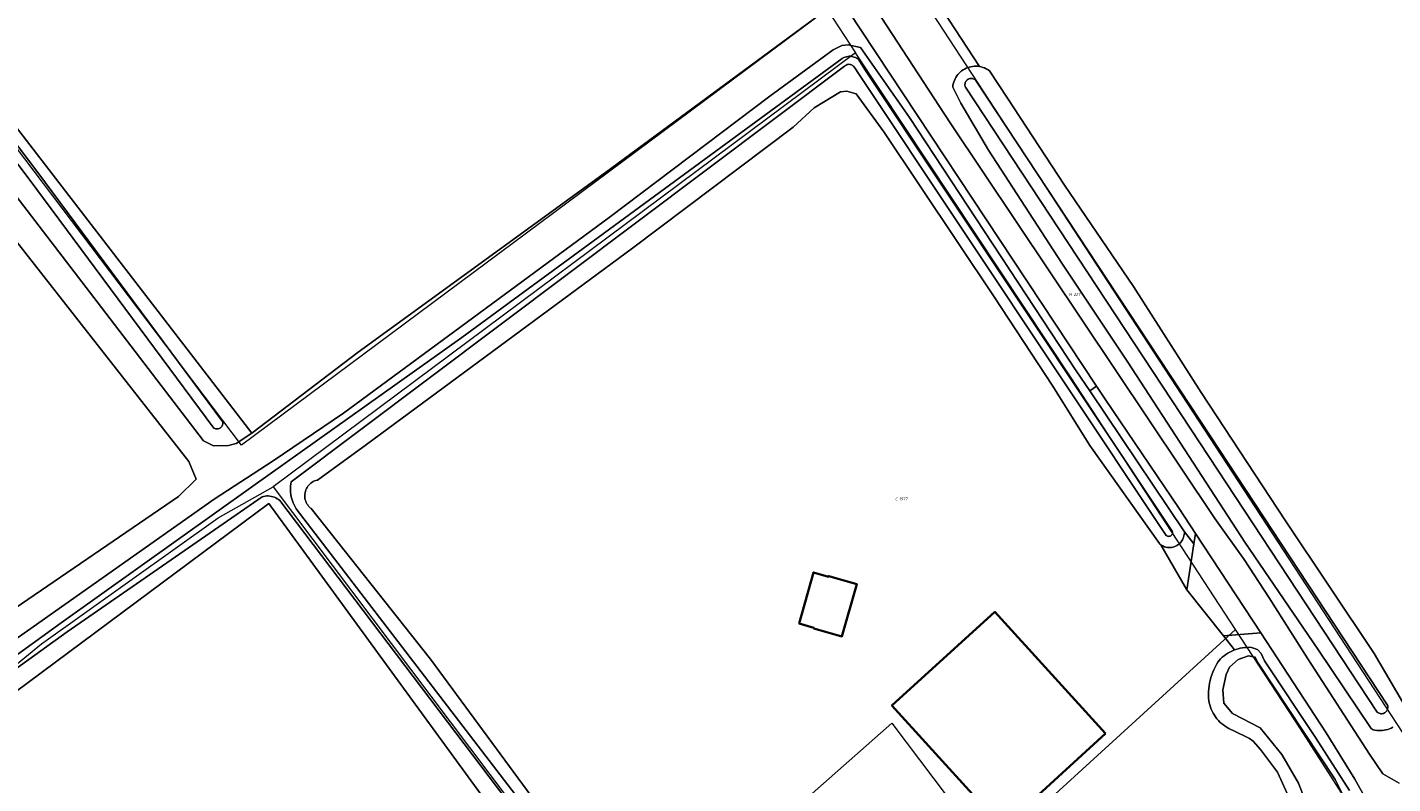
# Model space of a CAD drawing. Header units: metres. Extents: x 250001 to 257773, y 598992 to 609118.
# Tile 164 of 256: x 253132 to 253302, y 600769 to 600863. Entities that reach past the tile are written whole.
import ezdxf
from ezdxf.enums import TextEntityAlignment as Align
from ezdxf.lldxf.tags import DXFTag

# ---------------------------------------------------------------- set-up
doc = ezdxf.new("R2010")
doc.units = ezdxf.units.M
for name, color, linetype, lineweight in [('B-WE-GR-BOS_LOOF-GV', 252, 'Continuous', 13), ('B-WE-GR-BOUWLAND-GV', 252, 'Continuous', 13), ('B-WE-GR-GRAS-GV', 252, 'Continuous', 13), ('B-WE-GR-GROENVOORZIENING-GV', 252, 'Continuous', 18), ('B-WE-KG-GRENS_PERCEEL-G', 150, 'KG-PERCEEL', 18), ('B-WE-KG-GRENS_PERCEEL-S', 150, 'Continuous', 25), ('B-WE-OG-BEBOUWING-GV', 1, 'Continuous', 35), ('B-WE-OG-TERREIN_ERF-GV', 7, 'Continuous', 18), ('B-WE-OG-WATER-GV', 252, 'Continuous', 18), ('B-WE-OG-WATER_SLOOT-GV', 252, 'Continuous', 18), ('B-WE-VH-VERHARDING_GESLOTEN-GV', 252, 'Continuous', 18), ('B-WE-VH-VERHARDING_OPEN-GV', 252, 'Continuous', 18), ('X-XX-AL-REFERENTIE-G', 7, 'Continuous', 18)]:
    doc.layers.add(name, color=color, linetype=linetype, lineweight=lineweight)
doc.styles.add('NLCS-ISO', font='NLCS-ISO.ttf')
doc.styles.get("Standard").update_dxf_attribs({"font": 'NLCS-ISO.ttf'})
tags = doc.linetypes.add('KG-PERCEEL', pattern='A,5.5,-2,["P",Standard,S=1.8,R=0,X=-0.5,Y=-0.9],-2,5.5,-2,[5,NLCS.SHX,S=0.75,R=0,X=0,Y=0],-2', length=19).pattern_tags.tags
tags[6] = DXFTag(74, 10)

# ---------------------------------------------------------------- blocks, each defined once
blk = doc.blocks.new('SKG-PERCEELNUMMER-SO')
at = {"style": 'NLCS-ISO', "oblique": 10, "flags": 1}
blk.add_attdef('GEMEENTECODE', text='', height=1.8, dxfattribs=at).set_placement((0, 2.55), align=Align.MIDDLE_CENTER)
at = {"style": 'NLCS-ISO', "oblique": 10}
blk.add_attdef('SECTIE', text='', height=1.8, dxfattribs=at).set_placement((-0.5, 0), align=Align.MIDDLE_RIGHT)
blk.add_attdef('PERCEELNUMMER', text='', height=1.8, dxfattribs=at).set_placement((0.5, 0), align=Align.MIDDLE_LEFT)
blk = doc.blocks.new('BS2021-132-Xref-KAD-20210617')
at = {"layer": 'B-WE-KG-GRENS_PERCEEL-G', "flags": 128}
for points in [[(253231.97, 600865.489), (253159.13, 600811.274), (253077.082, 600919.77)], [(253235.18, 600880.11), (253306.291, 600771.255)], [(253231.97, 600865.489), (253235.48, 600860.1)], [(253235.48, 600860.1), (253163.05, 600806.09)], [(253282.763, 600788.352), (253262.29, 600819.65), (253235.48, 600860.1)], [(253089.1, 600762.984), (253117.546, 600772.36), (253123.846, 600778.041), (253134.22, 600786.562), (253156.202, 600802.247), (253163.05, 600806.09)], [(253163.05, 600806.09), (253207.076, 600747.621)], [(253282.763, 600788.352), (253252.227, 600760.464)], [(253297.207, 600759.984), (253297.62, 600762.87), (253296.3, 600767.44), (253290.85, 600775.99), (253282.763, 600788.352)], [(253207.076, 600747.621), (253239.987, 600776.697), (253252.227, 600760.464)]]:
    blk.add_lwpolyline(points, dxfattribs=at)
at = {"layer": 'B-WE-KG-GRENS_PERCEEL-S', "xscale": 0.2, "yscale": 0.2, "zscale": 0.2}
for p, values in [((253262.51, 600830.027), {'PERCEELNUMMER': '227', 'SECTIE': 'M'}), ((253240.803, 600804.601), {'PERCEELNUMMER': '1977', 'SECTIE': 'C'})]:
    blk.add_blockref('SKG-PERCEELNUMMER-SO', p, dxfattribs=at).add_auto_attribs(values)
blk = doc.blocks.new('BS2021-132-Xref-BGT-GRIJS-20210617-aangepast')
at = {"layer": 'B-WE-GR-BOS_LOOF-GV', "flags": 128}
blk.add_lwpolyline([(253152.566, 600809.252), (253072.886, 600911.013), (253016.623, 600878.217), (253014.427, 600876.058), (253015.028, 600873.565), (253017.492, 600870.745), (253039.354, 600881.443), (253067.026, 600844.196), (253083.942, 600821.969), (253092.173, 600802.616), (253093.337, 600793.276), (253088.832, 600775.587), (253081.317, 600769.742), (253080.055, 600767.576), (253084.4, 600766.606), (253108.113, 600775.422), (253151.285, 600804.909), (253153.48, 600807.067)], close=True, dxfattribs=at)
at = {"layer": 'B-WE-GR-BOUWLAND-GV', "flags": 128}
for points in [[(253241.773, 600872.374), (253250.91, 600858.403), (253251.119, 600858.36), (253251.326, 600858.301), (253251.528, 600858.227), (253251.723, 600858.138), (253251.912, 600858.035), (253252.093, 600857.919), (253252.164, 600857.867), (253254.389, 600854.48), (253261.492, 600843.621), (253270.073, 600831.029), (253278.479, 600817.832), (253288.983, 600801.87), (253300.011, 600785.382), (253303.517, 600779.348)], [(253118.323, 600867.454), (253160.415, 600812.78), (253173.608, 600822.863), (253204.368, 600845.231), (253231.153, 600864.964)]]:
    blk.add_lwpolyline(points, dxfattribs=at)
at = {"layer": 'B-WE-GR-GRAS-GV', "flags": 128}
blk.add_lwpolyline([(253217.251, 600728.96), (253162.535, 600804.018), (253124.304, 600775.608), (253156.923, 600712.826), (253156.753, 600712.191), (253158.618, 600711.49), (253170.048, 600714.442), (253181.789, 600717.238), (253201.228, 600723.143), (253217.828, 600728.126)], close=True, dxfattribs=at)
at = {"layer": 'B-WE-GR-GROENVOORZIENING-GV', "flags": 128}
for points in [[(253231.514, 600875.577), (253247.275, 600851.396), (253280.16, 600802.18), (253283.84, 600797.06), (253286.92, 600792.3), (253291.76, 600784.7), (253299.42, 600772.83), (253301.08, 600770.39), (253303.11, 600769.23)], [(253302.315, 600776.182), (253302.11, 600776.078), (253301.898, 600775.988), (253301.681, 600775.914), (253301.459, 600775.855), (253301.233, 600775.811), (253301.005, 600775.783), (253300.775, 600775.771), (253300.545, 600775.775), (253300.315, 600775.795), (253300.088, 600775.831), (253299.863, 600775.883), (253299.631, 600776.022), (253292.973, 600785.911), (253283.915, 600799.203), (253277.527, 600809.029), (253269.263, 600821.733), (253261.156, 600833.915), (253252.018, 600847.995), (253248.57, 600853.83), (253247.569, 600855.849), (253247.598, 600856.061), (253247.642, 600856.271), (253247.702, 600856.477), (253247.777, 600856.677), (253247.866, 600856.871), (253247.97, 600857.058), (253248.088, 600857.237), (253248.219, 600857.407), (253248.362, 600857.566), (253248.516, 600857.715), (253248.681, 600857.851), (253248.856, 600857.975), (253249.04, 600858.085), (253249.231, 600858.181), (253249.429, 600858.263), (253249.633, 600858.33), (253249.841, 600858.382), (253250.053, 600858.418), (253250.267, 600858.438), (253250.481, 600858.442), (253250.696, 600858.43), (253250.91, 600858.403), (253241.773, 600872.374)], [(253127.8, 600784.915), (253155.717, 600804.579), (253163.055, 600809.351), (253171.805, 600815.25), (253204.863, 600839.632), (253224.848, 600854.711), (253232.702, 600860.463), (253233.791, 600861.007), (253234.569, 600861.084), (253236.124, 600860.773), (253242.207, 600852.082), (253262.935, 600820.557), (253264.628, 600818.033), (253265.477, 600818.621), (253229.414, 600873.176)], [(253231.153, 600864.964), (253204.368, 600845.231), (253173.608, 600822.863), (253160.415, 600812.78), (253158.442, 600811.485), (253157.508, 600811.26), (253155.641, 600811.198), (253154.402, 600811.83), (253141.715, 600828.423), (253105.344, 600875.852)], [(253298.779, 600767.579), (253297.579, 600769.729), (253294.01, 600775.51), (253285.878, 600787.918), (253281.253, 600787.572), (253282.635, 600785.803), (253282.798, 600785.863), (253283.068, 600785.946), (253283.342, 600786.013), (253283.62, 600786.066), (253283.9, 600786.103), (253284.181, 600786.124), (253284.464, 600786.13), (253284.725, 600786.122), (253285.234, 600785.963), (253285.52, 600785.804), (253285.917, 600785.359), (253286.346, 600784.453), (253292.687, 600774.929), (253296.929, 600768.331)]]:
    blk.add_lwpolyline(points, dxfattribs=at)
for points in [[(253152.566, 600809.252), (253153.48, 600807.067), (253151.285, 600804.909), (253108.113, 600775.422), (253084.4, 600766.606), (253080.055, 600767.576), (253081.317, 600769.742), (253088.832, 600775.587), (253093.337, 600793.276), (253092.173, 600802.616), (253083.942, 600821.969), (253067.026, 600844.196), (253039.354, 600881.443), (253017.492, 600870.745), (253015.028, 600873.565), (253014.427, 600876.058), (253016.623, 600878.217), (253072.886, 600911.013)], [(253277.556, 600799.014), (253276.383, 600800.507), (253276.384, 600800.334), (253276.369, 600800.163), (253276.339, 600799.993), (253276.292, 600799.827), (253276.231, 600799.665), (253276.155, 600799.511), (253276.064, 600799.363), (253275.961, 600799.225), (253275.845, 600799.097), (253275.718, 600798.981), (253275.581, 600798.876), (253275.434, 600798.785), (253275.28, 600798.708), (253275.119, 600798.645), (253274.953, 600798.598), (253274.784, 600798.566), (253274.612, 600798.549), (253274.44, 600798.549), (253274.268, 600798.565), (253274.098, 600798.597), (253273.932, 600798.644), (253273.771, 600798.706), (253273.617, 600798.783), (253273.47, 600798.874), (253276.675, 600793.275)]]:
    blk.add_lwpolyline(points, close=True, dxfattribs=at)
at = {"layer": 'B-WE-OG-BEBOUWING-GV', "flags": 128}
for points in [[(253228.456, 600789.088), (253230.319, 600788.541), (253230.302, 600788.48), (253233.784, 600787.487), (253235.644, 600794.01), (253232.162, 600795.003), (253232.136, 600794.914), (253230.27, 600795.446)], [(253266.589, 600775.41), (253252.829, 600790.53), (253240.01, 600778.88), (253253.79, 600763.719)]]:
    blk.add_lwpolyline(points, close=True, dxfattribs=at)
at = {"layer": 'B-WE-OG-TERREIN_ERF-GV', "flags": 128}
blk.add_lwpolyline([(253289.587, 600767.016), (253287.982, 600770.593), (253285.852, 600773.431), (253284.931, 600774.449), (253284.47, 600774.775), (253282.435, 600775.785), (253282.18, 600775.894), (253281.931, 600776.017), (253281.689, 600776.154), (253281.456, 600776.305), (253281.232, 600776.47), (253281.017, 600776.646), (253280.814, 600776.835), (253280.621, 600777.036), (253280.44, 600777.247), (253280.272, 600777.468), (253280.117, 600777.698), (253279.975, 600777.937), (253279.848, 600778.184), (253279.734, 600778.437), (253279.636, 600778.697), (253279.552, 600778.962), (253279.484, 600779.232), (253279.432, 600779.504), (253279.395, 600779.78), (253279.382, 600779.924), (253279.378, 600780.276), (253279.391, 600780.627), (253279.419, 600780.978), (253279.463, 600781.327), (253279.523, 600781.674), (253279.598, 600782.017), (253279.689, 600782.357), (253279.796, 600782.692), (253279.917, 600783.023), (253280.054, 600783.347), (253280.205, 600783.665), (253280.37, 600783.975), (253280.549, 600784.278), (253280.696, 600784.505), (253280.892, 600784.705), (253281.098, 600784.894), (253281.315, 600785.071), (253281.542, 600785.236), (253281.778, 600785.389), (253282.023, 600785.528), (253282.275, 600785.654), (253282.533, 600785.766), (253282.635, 600785.803), (253281.253, 600787.572), (253276.675, 600793.275), (253273.47, 600798.874), (253273.333, 600798.979), (253273.273, 600799.03), (253264.646, 600811.239), (253260.03, 600818.647), (253252.729, 600829.734), (253238.992, 600850.292), (253235.578, 600855.019), (253234.412, 600855.331), (253233.634, 600855.253), (253230.339, 600853.248), (253227.712, 600850.859), (253207.733, 600835.786), (253174.654, 600811.388), (253168.55, 600806.948), (253168.378, 600806.901), (253168.21, 600806.84), (253168.048, 600806.764), (253167.894, 600806.673), (253167.748, 600806.569), (253167.613, 600806.453), (253167.488, 600806.325), (253167.375, 600806.186), (253167.275, 600806.038), (253167.189, 600805.882), (253167.117, 600805.718), (253167.06, 600805.549), (253167.018, 600805.375), (253166.992, 600805.198), (253166.982, 600805.02), (253166.988, 600804.841), (253167.01, 600804.663), (253167.048, 600804.489), (253167.101, 600804.318), (253167.169, 600804.153), (253167.252, 600803.995), (253167.348, 600803.844), (253167.458, 600803.703), (253167.58, 600803.572), (253167.713, 600803.453), (253167.772, 600803.406), (253182.626, 600784.656), (253201.107, 600759.512)], dxfattribs=at)
for points in [[(253228.456, 600789.088), (253230.27, 600795.446), (253232.136, 600794.914), (253232.162, 600795.003), (253235.644, 600794.01), (253233.784, 600787.487), (253230.302, 600788.48), (253230.319, 600788.541)], [(253240.01, 600778.88), (253252.829, 600790.53), (253266.589, 600775.41), (253253.79, 600763.719)]]:
    blk.add_lwpolyline(points, close=True, dxfattribs=at)
at = {"layer": 'B-WE-OG-WATER-GV', "flags": 128}
for points in [[(253077.963, 600916.788), (253132.699, 600844.403), (253155.678, 600813.422), (253155.703, 600813.406), (253155.798, 600813.358), (253155.9, 600813.325), (253156.005, 600813.308), (253156.112, 600813.306), (253156.218, 600813.321), (253156.321, 600813.35), (253156.418, 600813.395), (253156.507, 600813.454), (253156.586, 600813.526), (253156.654, 600813.609), (253156.709, 600813.7), (253156.749, 600813.799), (253156.775, 600813.903), (253156.784, 600814.009), (253156.778, 600814.116), (253156.755, 600814.221), (253133.773, 600845.207), (253079.033, 600917.597)], [(253120.995, 600776.225), (253137.443, 600788.078), (253161.682, 600804.876), (253161.86, 600804.919), (253162.054, 600804.949), (253162.25, 600804.964), (253162.447, 600804.963), (253162.642, 600804.945), (253162.836, 600804.912), (253163.026, 600804.864), (253163.212, 600804.8), (253163.392, 600804.721), (253163.565, 600804.627), (253163.729, 600804.52), (253163.885, 600804.4), (253202.359, 600753.594)], [(253205.468, 600751.779), (253165.915, 600803.363), (253165.907, 600803.375), (253165.77, 600803.607), (253165.648, 600803.846), (253165.54, 600804.092), (253165.446, 600804.345), (253165.368, 600804.602), (253165.306, 600804.863), (253165.258, 600805.128), (253165.227, 600805.395), (253165.212, 600805.664), (253165.213, 600805.933), (253165.229, 600806.201), (253165.262, 600806.468), (253165.311, 600806.732), (253234.132, 600858.462), (253234.136, 600858.466), (253234.224, 600858.537), (253234.321, 600858.594), (253234.425, 600858.637), (253234.534, 600858.666), (253234.646, 600858.678), (253234.759, 600858.674), (253234.87, 600858.655), (253234.977, 600858.619), (253235.078, 600858.569), (253235.171, 600858.506), (253235.254, 600858.43), (253235.326, 600858.343), (253235.384, 600858.246), (253235.855, 600857.539), (253274.115, 600800.054), (253274.125, 600800.046), (253274.198, 600799.998), (253274.278, 600799.964), (253274.364, 600799.944), (253274.451, 600799.941), (253274.538, 600799.953), (253274.621, 600799.981), (253274.698, 600800.024), (253274.765, 600800.08), (253274.822, 600800.147), (253274.865, 600800.223), (253274.893, 600800.306), (253274.907, 600800.393), (253274.904, 600800.481), (253274.885, 600800.566), (253236.624, 600858.052), (253235.903, 600859.239), (253235.773, 600859.344), (253235.633, 600859.435), (253235.485, 600859.513), (253235.33, 600859.576), (253235.171, 600859.624), (253235.007, 600859.656), (253234.841, 600859.673), (253234.674, 600859.674), (253234.508, 600859.659), (253234.344, 600859.628), (253234.183, 600859.581), (253234.028, 600859.519), (253233.88, 600859.443), (253233.83, 600859.413), (253186.502, 600824.696), (253160.516, 600806.172), (253136.669, 600789.159), (253120.252, 600777.328)], [(253297.63, 600764.725), (253295.125, 600769.662), (253285.486, 600784.283), (253285.186, 600784.885), (253284.371, 600785.055), (253283.085, 600784.624), (253281.984, 600783.663), (253281.593, 600782.767), (253281.183, 600780.839), (253281.289, 600779.194), (253282.365, 600777.913), (253285.796, 600776.119), (253288.501, 600772.801), (253290.574, 600769.234), (253291.289, 600767.395)]]:
    blk.add_lwpolyline(points, dxfattribs=at)
blk.add_lwpolyline([(253250.018, 600856.903), (253249.907, 600856.916), (253249.795, 600856.913), (253249.685, 600856.894), (253249.578, 600856.86), (253249.478, 600856.811), (253249.385, 600856.748), (253249.303, 600856.672), (253249.232, 600856.586), (253249.174, 600856.49), (253249.13, 600856.387), (253249.102, 600856.279), (253249.089, 600856.168), (253249.092, 600856.056), (253249.111, 600855.946), (253249.145, 600855.839), (253278.291, 600811.592), (253300.364, 600778.077), (253300.419, 600778.03), (253300.513, 600777.969), (253300.615, 600777.921), (253300.723, 600777.888), (253300.834, 600777.871), (253300.946, 600777.87), (253301.058, 600777.884), (253301.166, 600777.915), (253301.269, 600777.96), (253301.365, 600778.019), (253301.451, 600778.092), (253301.526, 600778.176), (253301.588, 600778.269), (253301.637, 600778.371), (253301.67, 600778.479), (253301.688, 600778.589), (253301.69, 600778.702), (253301.677, 600778.814), (253301.647, 600778.922), (253279.574, 600812.438), (253250.429, 600856.685), (253250.411, 600856.701), (253250.325, 600856.773), (253250.229, 600856.831), (253250.126, 600856.874)], close=True, dxfattribs=at)
at = {"layer": 'B-WE-OG-WATER_SLOOT-GV', "flags": 128}
for points in [[(253105.344, 600875.852), (253141.715, 600828.423), (253154.402, 600811.83), (253155.641, 600811.198), (253157.508, 600811.26), (253158.442, 600811.485), (253160.415, 600812.78), (253118.323, 600867.454)], [(253079.033, 600917.597), (253133.773, 600845.207), (253156.755, 600814.221), (253156.778, 600814.116), (253156.784, 600814.009), (253156.775, 600813.903), (253156.749, 600813.799), (253156.709, 600813.7), (253156.654, 600813.609), (253156.586, 600813.526), (253156.507, 600813.454), (253156.418, 600813.395), (253156.321, 600813.35), (253156.218, 600813.321), (253156.112, 600813.306), (253156.005, 600813.308), (253155.9, 600813.325), (253155.798, 600813.358), (253155.703, 600813.406), (253155.678, 600813.422), (253132.699, 600844.403), (253077.963, 600916.788)], [(253124.304, 600775.608), (253162.535, 600804.018), (253217.251, 600728.96)], [(253201.107, 600759.512), (253182.626, 600784.656), (253167.772, 600803.406), (253167.713, 600803.453), (253167.58, 600803.572), (253167.458, 600803.703), (253167.348, 600803.844), (253167.252, 600803.995), (253167.169, 600804.153), (253167.101, 600804.318), (253167.048, 600804.489), (253167.01, 600804.663), (253166.988, 600804.841), (253166.982, 600805.02), (253166.992, 600805.198), (253167.018, 600805.375), (253167.06, 600805.549), (253167.117, 600805.718), (253167.189, 600805.882), (253167.275, 600806.038), (253167.375, 600806.186), (253167.488, 600806.325), (253167.613, 600806.453), (253167.748, 600806.569), (253167.894, 600806.673), (253168.048, 600806.764), (253168.21, 600806.84), (253168.378, 600806.901), (253168.55, 600806.948), (253174.654, 600811.388), (253207.733, 600835.786), (253227.712, 600850.859), (253230.339, 600853.248), (253233.634, 600855.253), (253234.412, 600855.331), (253235.578, 600855.019), (253238.992, 600850.292), (253252.729, 600829.734), (253260.03, 600818.647), (253264.646, 600811.239), (253273.273, 600799.03), (253273.333, 600798.979), (253273.47, 600798.874), (253273.617, 600798.783), (253273.771, 600798.706), (253273.932, 600798.644), (253274.098, 600798.597), (253274.268, 600798.565), (253274.44, 600798.549), (253274.612, 600798.549), (253274.784, 600798.566), (253274.953, 600798.598), (253275.119, 600798.645), (253275.28, 600798.708), (253275.434, 600798.785), (253275.581, 600798.876), (253275.718, 600798.981), (253275.845, 600799.097), (253275.961, 600799.225), (253276.064, 600799.363), (253276.155, 600799.511), (253276.231, 600799.665), (253276.292, 600799.827), (253276.339, 600799.993), (253276.369, 600800.163), (253276.384, 600800.334), (253276.383, 600800.507), (253264.628, 600818.033), (253262.935, 600820.557), (253242.207, 600852.082), (253236.124, 600860.773), (253234.569, 600861.084), (253233.791, 600861.007), (253232.702, 600860.463), (253224.848, 600854.711), (253204.863, 600839.632), (253171.805, 600815.25), (253163.055, 600809.351), (253155.717, 600804.579), (253127.8, 600784.915)], [(253202.359, 600753.594), (253163.885, 600804.4), (253163.729, 600804.52), (253163.565, 600804.627), (253163.392, 600804.721), (253163.212, 600804.8), (253163.026, 600804.864), (253162.836, 600804.912), (253162.642, 600804.945), (253162.447, 600804.963), (253162.25, 600804.964), (253162.054, 600804.949), (253161.86, 600804.919), (253161.682, 600804.876), (253137.443, 600788.078), (253120.995, 600776.225)], [(253120.252, 600777.328), (253136.669, 600789.159), (253160.516, 600806.172), (253186.502, 600824.696), (253233.83, 600859.413), (253233.88, 600859.443), (253234.028, 600859.519), (253234.183, 600859.581), (253234.344, 600859.628), (253234.508, 600859.659), (253234.674, 600859.674), (253234.841, 600859.673), (253235.007, 600859.656), (253235.171, 600859.624), (253235.33, 600859.576), (253235.485, 600859.513), (253235.633, 600859.435), (253235.773, 600859.344), (253235.903, 600859.239), (253236.624, 600858.052), (253274.885, 600800.566), (253274.904, 600800.481), (253274.907, 600800.393), (253274.893, 600800.306), (253274.865, 600800.223), (253274.822, 600800.147), (253274.765, 600800.08), (253274.698, 600800.024), (253274.621, 600799.981), (253274.538, 600799.953), (253274.451, 600799.941), (253274.364, 600799.944), (253274.278, 600799.964), (253274.198, 600799.998), (253274.125, 600800.046), (253274.115, 600800.054), (253235.855, 600857.539), (253235.384, 600858.246), (253235.326, 600858.343), (253235.254, 600858.43), (253235.171, 600858.506), (253235.078, 600858.569), (253234.977, 600858.619), (253234.87, 600858.655), (253234.759, 600858.674), (253234.646, 600858.678), (253234.534, 600858.666), (253234.425, 600858.637), (253234.321, 600858.594), (253234.224, 600858.537), (253234.136, 600858.466), (253234.132, 600858.462), (253165.311, 600806.732), (253165.262, 600806.468), (253165.229, 600806.201), (253165.213, 600805.933), (253165.212, 600805.664), (253165.227, 600805.395), (253165.258, 600805.128), (253165.306, 600804.863), (253165.368, 600804.602), (253165.446, 600804.345), (253165.54, 600804.092), (253165.648, 600803.846), (253165.77, 600803.607), (253165.907, 600803.375), (253165.915, 600803.363), (253205.468, 600751.779)], [(253303.517, 600779.348), (253300.011, 600785.382), (253288.983, 600801.87), (253278.479, 600817.832), (253270.073, 600831.029), (253261.492, 600843.621), (253254.389, 600854.48), (253252.164, 600857.867), (253252.093, 600857.919), (253251.912, 600858.035), (253251.723, 600858.138), (253251.528, 600858.227), (253251.326, 600858.301), (253251.119, 600858.36), (253250.91, 600858.403), (253250.696, 600858.43), (253250.481, 600858.442), (253250.267, 600858.438), (253250.053, 600858.418), (253249.841, 600858.382), (253249.633, 600858.33), (253249.429, 600858.263), (253249.231, 600858.181), (253249.04, 600858.085), (253248.856, 600857.975), (253248.681, 600857.851), (253248.516, 600857.715), (253248.362, 600857.566), (253248.219, 600857.407), (253248.088, 600857.237), (253247.97, 600857.058), (253247.866, 600856.871), (253247.777, 600856.677), (253247.702, 600856.477), (253247.642, 600856.271), (253247.598, 600856.061), (253247.569, 600855.849), (253248.57, 600853.83), (253252.018, 600847.995), (253261.156, 600833.915), (253269.263, 600821.733), (253277.527, 600809.029), (253283.915, 600799.203), (253292.973, 600785.911), (253299.631, 600776.022), (253299.863, 600775.883), (253300.088, 600775.831), (253300.315, 600775.795), (253300.545, 600775.775), (253300.775, 600775.771), (253301.005, 600775.783), (253301.233, 600775.811), (253301.459, 600775.855), (253301.681, 600775.914), (253301.898, 600775.988), (253302.11, 600776.078), (253302.315, 600776.182)], [(253296.929, 600768.331), (253292.687, 600774.929), (253286.346, 600784.453), (253285.917, 600785.359), (253285.52, 600785.804), (253285.234, 600785.963), (253284.725, 600786.122), (253284.464, 600786.13), (253284.181, 600786.124), (253283.9, 600786.103), (253283.62, 600786.066), (253283.342, 600786.013), (253283.068, 600785.946), (253282.798, 600785.863), (253282.635, 600785.803), (253282.533, 600785.766), (253282.275, 600785.654), (253282.023, 600785.528), (253281.778, 600785.389), (253281.542, 600785.236), (253281.315, 600785.071), (253281.098, 600784.894), (253280.892, 600784.705), (253280.696, 600784.505), (253280.549, 600784.278), (253280.37, 600783.975), (253280.205, 600783.665), (253280.054, 600783.347), (253279.917, 600783.023), (253279.796, 600782.692), (253279.689, 600782.357), (253279.598, 600782.017), (253279.523, 600781.674), (253279.463, 600781.327), (253279.419, 600780.978), (253279.391, 600780.627), (253279.378, 600780.276), (253279.382, 600779.924), (253279.395, 600779.78), (253279.432, 600779.504), (253279.484, 600779.232), (253279.552, 600778.962), (253279.636, 600778.697), (253279.734, 600778.437), (253279.848, 600778.184), (253279.975, 600777.937), (253280.117, 600777.698), (253280.272, 600777.468), (253280.44, 600777.247), (253280.621, 600777.036), (253280.814, 600776.835), (253281.017, 600776.646), (253281.232, 600776.47), (253281.456, 600776.305), (253281.689, 600776.154), (253281.931, 600776.017), (253282.18, 600775.894), (253282.435, 600775.785), (253284.47, 600774.775), (253284.931, 600774.449), (253285.852, 600773.431), (253287.982, 600770.593), (253289.587, 600767.016)], [(253291.289, 600767.395), (253290.574, 600769.234), (253288.501, 600772.801), (253285.796, 600776.119), (253282.365, 600777.913), (253281.289, 600779.194), (253281.183, 600780.839), (253281.593, 600782.767), (253281.984, 600783.663), (253283.085, 600784.624), (253284.371, 600785.055), (253285.186, 600784.885), (253285.486, 600784.283), (253295.125, 600769.662), (253297.63, 600764.725)]]:
    blk.add_lwpolyline(points, dxfattribs=at)
blk.add_lwpolyline([(253249.795, 600856.913), (253249.907, 600856.916), (253250.018, 600856.903), (253250.126, 600856.874), (253250.229, 600856.831), (253250.325, 600856.773), (253250.411, 600856.701), (253250.429, 600856.685), (253279.574, 600812.438), (253301.647, 600778.922), (253301.677, 600778.814), (253301.69, 600778.702), (253301.688, 600778.589), (253301.67, 600778.479), (253301.637, 600778.371), (253301.588, 600778.269), (253301.526, 600778.176), (253301.451, 600778.092), (253301.365, 600778.019), (253301.269, 600777.96), (253301.166, 600777.915), (253301.058, 600777.884), (253300.946, 600777.87), (253300.834, 600777.871), (253300.723, 600777.888), (253300.615, 600777.921), (253300.513, 600777.969), (253300.419, 600778.03), (253300.364, 600778.077), (253278.291, 600811.592), (253249.145, 600855.839), (253249.111, 600855.946), (253249.092, 600856.056), (253249.089, 600856.168), (253249.102, 600856.279), (253249.13, 600856.387), (253249.174, 600856.49), (253249.232, 600856.586), (253249.303, 600856.672), (253249.385, 600856.748), (253249.478, 600856.811), (253249.578, 600856.86), (253249.685, 600856.894)], close=True, dxfattribs=at)
at = {"layer": 'B-WE-VH-VERHARDING_GESLOTEN-GV', "flags": 128}
for points in [[(253229.414, 600873.176), (253265.477, 600818.621), (253266.547, 600817.003), (253275.739, 600803.39), (253277.755, 600800.314), (253285.878, 600787.918), (253294.01, 600775.51), (253297.579, 600769.729), (253298.779, 600767.579), (253299.859, 600763.76), (253300.129, 600761.589), (253300.019, 600759.329), (253299.66, 600757.339), (253299, 600755.459), (253298.25, 600753.8), (253308.93, 600769.51)], [(253303.11, 600769.23), (253301.08, 600770.39), (253299.42, 600772.83), (253291.76, 600784.7), (253286.92, 600792.3), (253283.84, 600797.06), (253280.16, 600802.18), (253247.275, 600851.396), (253231.514, 600875.577)]]:
    blk.add_lwpolyline(points, dxfattribs=at)
blk.add_lwpolyline([(253266.547, 600817.003), (253265.477, 600818.621), (253264.628, 600818.033), (253276.383, 600800.507), (253277.556, 600799.014), (253277.755, 600800.314), (253275.739, 600803.39)], close=True, dxfattribs=at)
at = {"layer": 'B-WE-VH-VERHARDING_OPEN-GV', "flags": 128}
blk.add_lwpolyline([(253285.878, 600787.918), (253277.755, 600800.314), (253277.556, 600799.014), (253276.675, 600793.275), (253281.253, 600787.572)], close=True, dxfattribs=at)

msp = doc.modelspace()

# ---------------------------------------------------------------- block references
at = {"layer": 'X-XX-AL-REFERENTIE-G'}
for name in ['BS2021-132-Xref-BGT-GRIJS-20210617-aangepast', 'BS2021-132-Xref-KAD-20210617']:
    msp.add_blockref(name, (0, 0), dxfattribs=at)

doc.saveas('drawing.dxf')
